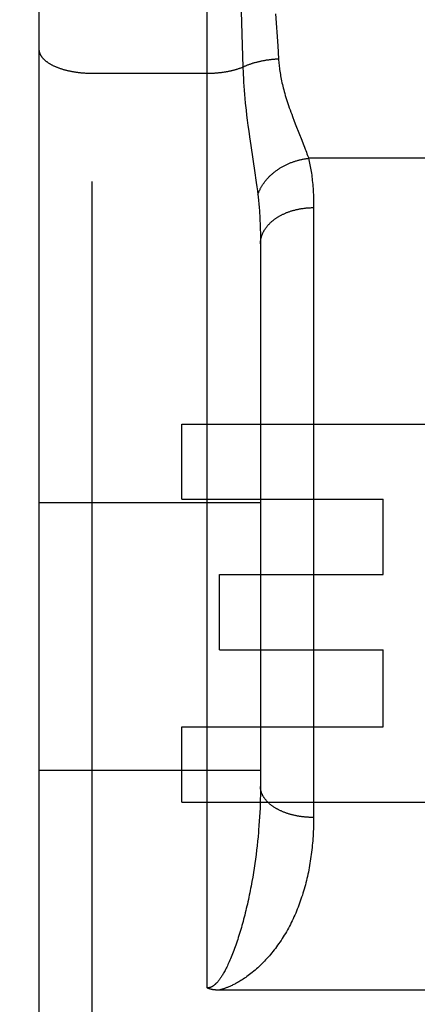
# Model space of a CAD drawing. Header units: inches. Extents: x 0 to 260, y 0 to 168.
# Tile 61 of 95: x 79.444 to 79.668, y 116.717 to 117.272. Entities that reach past the tile are written whole.
import ezdxf

# ---------------------------------------------------------------- set-up
doc = ezdxf.new("R2010")
doc.units = ezdxf.units.IN
doc.header["$LTSCALE"] = 14.290393
doc.header["$MEASUREMENT"] = 0
doc.linetypes.add('HIDDEN', pattern=[0.2, 0.1, -0.1])
doc.layers.get('0').update_dxf_attribs({"linetype": 'CONTINUOUS'})
for name, color, linetype in [('02___PRT_ALL_AXES', 7, 'CONTINUOUS'), ('DEFAULT_2', 8, 'HIDDEN'), ('DIMENSIONS', 7, 'CONTINUOUS')]:
    doc.layers.add(name, color=color, linetype=linetype)
doc.styles.get("Standard").update_dxf_attribs({"font": 'arial.ttf'})
doc.dimstyles.new('DIMSTYLE_1', dxfattribs={"dimtxt": 1.146288, "dimasz": 1.528384, "dimexe": 0.09, "dimexo": 0.07, "dimgap": 0.0375, "dimtad": 0, "dimtih": 1, "dimtoh": 1, "dimzin": 4, "dimdsep": 46, "dimtxsty": 'Standard', "dimblk": '_FILLED', "dimblk1": '_FILLED', "dimblk2": '_FILLED', "dimcen": 0.09, "dimazin": 1, "dimtfac": 1, "dimtofl": 0, "dimtmove": 0, "dimatfit": 3, "dimldrblk": '_FILLED', "dimfxl": 1, "dimtolj": 1, "dimtzin": 4, "dimarcsym": 0})

# ---------------------------------------------------------------- blocks, each defined once
blk = doc.blocks.new('_FILLED')
at = {"color": 0, "linetype": 'ByBlock'}
blk.add_solid([(0, 0), (-1, 0.2), (-1, -0.2)], dxfattribs=at)
blk = doc.blocks.new('*D16')
at = {"layer": 'DIMENSIONS', "color": 2, "linetype": 'Continuous'}
for p, q in [((61.63469, 117.66958), (61.63469, 120.92069)), ((61.63469, 120.92069), (62.97203, 120.92069)), ((61.49671, 116.54458), (63.01024, 116.54458)), ((61.63469, 116.54458), (61.63469, 113.48781))]:
    blk.add_line(p, q, dxfattribs=at)
at = {"layer": 'DIMENSIONS', "color": 2, "linetype": 'Continuous', "xscale": 1.5283842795, "yscale": 1.5283842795, "zscale": 1.5283842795}
for p, rotation in [((61.63469, 117.66958), 270), ((61.63469, 116.54458), 90)]:
    blk.add_blockref('_FILLED', p, dxfattribs=dict(at, rotation=rotation))
at = {"layer": 'DIMENSIONS', "color": 2, "linetype": 'Continuous', "insert": (63.54517, 121.49383), "char_height": 1.146288, "width": 3.1150062, "attachment_point": 1, "line_spacing_factor": 0.9}
blk.add_mtext('1.13', dxfattribs=at)

msp = doc.modelspace()

# ---------------------------------------------------------------- linework, layer by layer
at = {"layer": '02___PRT_ALL_AXES', "color": 8, "linetype": 'HIDDEN'}
for p, q in [((79.53561, 117.00186), (79.53561, 117.0443)), ((79.53561, 117.0443), (79.69174, 117.0443)), ((79.53561, 117.00186), (79.64913, 117.00186)), ((79.64913, 116.95942), (79.64913, 117.00186)), ((79.55692, 116.91698), (79.55692, 116.95942)), ((79.55692, 116.95942), (79.64913, 116.95942)), ((79.55692, 116.91698), (79.64913, 116.91698)), ((79.64913, 116.87351), (79.64913, 116.91698)), ((79.53561, 116.83108), (79.53561, 116.87351)), ((79.53561, 116.87351), (79.64913, 116.87351)), ((79.53561, 116.83108), (79.69174, 116.83108))]:
    msp.add_line(p, q, dxfattribs=at)
at = {"layer": 'DEFAULT_2', "color": 8, "linetype": 'HIDDEN'}
for p, q in [((79.48496, 115.75208), (79.48496, 117.53708)), ((79.54996, 116.72628), (79.54996, 117.53708)), ((79.45496, 117.50708), (79.45496, 115.78208)), ((79.56888, 117.28355), (79.56969, 117.25788)), ((79.58853, 117.27564), (79.5897, 117.25751)), ((79.56969, 117.25788), (79.57006, 117.24561)), ((79.5897, 117.25751), (79.59015, 117.25022)), ((79.48496, 117.24211), (79.55037, 117.24211)), ((79.5702, 117.24142), (79.5703, 117.23927)), ((79.5703, 117.23927), (79.57042, 117.23708)), ((79.57042, 117.23708), (79.57056, 117.23484)), ((79.57056, 117.23484), (79.57073, 117.23255)), ((79.57073, 117.23255), (79.57092, 117.2302)), ((79.57092, 117.2302), (79.57114, 117.22777)), ((79.57114, 117.22777), (79.57138, 117.22525)), ((79.57138, 117.22525), (79.57166, 117.22264)), ((79.57213, 117.21852), (79.57249, 117.21563)), ((79.57249, 117.21563), (79.57288, 117.21262)), ((79.59901, 117.21516), (79.6, 117.21264)), ((79.57288, 117.21262), (79.57331, 117.2095)), ((79.57331, 117.2095), (79.57376, 117.20628)), ((79.6, 117.21264), (79.60326, 117.20444)), ((79.57376, 117.20628), (79.57449, 117.20135)), ((79.57449, 117.20135), (79.57682, 117.18587)), ((79.67787, 117.19413), (79.60705, 117.19413)), ((79.57758, 117.18057), (79.57792, 117.17811)), ((79.57792, 117.17811), (79.57822, 117.17579)), ((79.57822, 117.17579), (79.5785, 117.17357)), ((79.60995, 117.16758), (79.60996, 116.82242)), ((79.57985, 117.15421), (79.5799, 117.15191)), ((79.5799, 117.15191), (79.57994, 117.14956)), ((79.57994, 117.14956), (79.57996, 117.14715)), ((79.57996, 117.14715), (79.57996, 116.83994)), ((79.45496, 117.00008), (79.57996, 117.00008)), ((81.87146, 116.91957), (49.26746, 116.91957)), ((79.45496, 116.84908), (79.57996, 116.84908)), ((79.57995, 116.83752), (79.57992, 116.8351)), ((79.57996, 116.83994), (79.57995, 116.83752)), ((79.57979, 116.83021), (79.5797, 116.82775)), ((79.57986, 116.83266), (79.57979, 116.83021)), ((79.57992, 116.8351), (79.57986, 116.83266)), ((79.57959, 116.82528), (79.57945, 116.82281)), ((79.5797, 116.82775), (79.57959, 116.82528)), ((79.5793, 116.82032), (79.57912, 116.81783)), ((79.57945, 116.82281), (79.5793, 116.82032)), ((79.57882, 116.81408), (79.57859, 116.81157)), ((79.57834, 116.80905), (79.57807, 116.80653)), ((79.57859, 116.81157), (79.57834, 116.80905)), ((79.57777, 116.804), (79.57746, 116.80147)), ((79.57807, 116.80653), (79.57777, 116.804)), ((79.57677, 116.7964), (79.57639, 116.79386)), ((79.57712, 116.79894), (79.57677, 116.7964)), ((79.57746, 116.80147), (79.57712, 116.79894)), ((79.57599, 116.79132), (79.57557, 116.78879)), ((79.57639, 116.79386), (79.57599, 116.79132)), ((79.57557, 116.78879), (79.57512, 116.78625)), ((79.72858, 116.72507), (79.55655, 116.72507))]:
    msp.add_line(p, q, dxfattribs=at)
for points in [[(79.45496, 117.2557), (79.45496, 117.25551), (79.45497, 117.25532), (79.45498, 117.25513), (79.455, 117.25494), (79.45503, 117.25475), (79.45506, 117.25456), (79.4551, 117.25437), (79.45515, 117.25418), (79.4552, 117.25399), (79.45525, 117.2538), (79.45531, 117.25361), (79.45538, 117.25342), (79.45545, 117.25323), (79.45553, 117.25305), (79.45562, 117.25286), (79.45571, 117.25267), (79.45581, 117.25249), (79.45591, 117.2523), (79.45602, 117.25212), (79.45613, 117.25194), (79.45625, 117.25175), (79.45637, 117.25157), (79.4565, 117.25139), (79.45664, 117.25121), (79.45678, 117.25103), (79.45693, 117.25085), (79.45708, 117.25067), (79.45724, 117.2505), (79.4574, 117.25032), (79.45757, 117.25015), (79.45775, 117.24997), (79.45793, 117.2498), (79.45811, 117.24963), (79.4583, 117.24946), (79.4585, 117.24929), (79.4587, 117.24912), (79.45891, 117.24896), (79.45912, 117.24879), (79.45933, 117.24863), (79.45956, 117.24847), (79.45978, 117.24831), (79.46001, 117.24815), (79.46025, 117.24799), (79.46049, 117.24783), (79.46074, 117.24768), (79.46099, 117.24753), (79.46124, 117.24737), (79.4615, 117.24722), (79.46177, 117.24708), (79.46204, 117.24693), (79.46231, 117.24678), (79.46259, 117.24664), (79.46287, 117.2465), (79.46316, 117.24636), (79.46345, 117.24622), (79.46374, 117.24609), (79.46404, 117.24595), (79.46435, 117.24582), (79.46466, 117.24569), (79.46497, 117.24556), (79.46528, 117.24544), (79.4656, 117.24531), (79.46593, 117.24519), (79.46625, 117.24507), (79.46658, 117.24495), (79.46692, 117.24484), (79.46726, 117.24472), (79.4676, 117.24461), (79.46794, 117.2445), (79.46829, 117.2444), (79.46864, 117.24429), (79.469, 117.24419), (79.46935, 117.24409), (79.46972, 117.24399), (79.47008, 117.2439), (79.47045, 117.2438), (79.47082, 117.24371), (79.47119, 117.24362), (79.47156, 117.24354), (79.47194, 117.24345), (79.47232, 117.24337), (79.4727, 117.24329), (79.47309, 117.24322), (79.47348, 117.24314), (79.47387, 117.24307), (79.47426, 117.243), (79.47465, 117.24293), (79.47505, 117.24287), (79.47545, 117.24281), (79.47585, 117.24275), (79.47625, 117.24269), (79.47665, 117.24264), (79.47706, 117.24259), (79.47746, 117.24254), (79.47787, 117.24249), (79.47828, 117.24245), (79.47869, 117.24241), (79.4791, 117.24237), (79.47952, 117.24233), (79.47993, 117.2423), (79.48035, 117.24227), (79.48076, 117.24224), (79.48118, 117.24221), (79.4816, 117.24219), (79.48202, 117.24217), (79.48244, 117.24215), (79.48286, 117.24214), (79.48328, 117.24213), (79.4837, 117.24212), (79.48412, 117.24211), (79.48454, 117.24211), (79.48496, 117.24211)], [(79.57006, 117.24561), (79.57037, 117.24576), (79.57069, 117.24591), (79.57102, 117.24605), (79.57134, 117.2462), (79.57168, 117.24634), (79.57201, 117.24648), (79.57235, 117.24662), (79.57269, 117.24676), (79.57304, 117.24689), (79.57339, 117.24702), (79.57374, 117.24715), (79.5741, 117.24728), (79.57446, 117.2474), (79.57482, 117.24753), (79.57518, 117.24765), (79.57555, 117.24776), (79.57592, 117.24788), (79.5763, 117.24799), (79.57667, 117.2481), (79.57705, 117.24821), (79.57744, 117.24832), (79.57782, 117.24842), (79.57821, 117.24852), (79.5786, 117.24861), (79.57899, 117.24871), (79.57938, 117.2488), (79.57978, 117.24889), (79.58018, 117.24898), (79.58058, 117.24906), (79.58098, 117.24914), (79.58139, 117.24922), (79.58179, 117.2493), (79.5822, 117.24937), (79.58261, 117.24944), (79.58302, 117.24951), (79.58343, 117.24957), (79.58385, 117.24964), (79.58426, 117.24969), (79.58468, 117.24975), (79.58509, 117.2498), (79.58551, 117.24986), (79.58593, 117.2499), (79.58635, 117.24995), (79.58677, 117.24999), (79.58719, 117.25003), (79.58761, 117.25007), (79.58804, 117.2501), (79.58846, 117.25013), (79.58888, 117.25016), (79.58931, 117.25018), (79.58973, 117.2502), (79.59015, 117.25022)], [(79.59015, 117.25022), (79.59021, 117.24937), (79.59028, 117.24852), (79.59035, 117.24766), (79.59044, 117.2468), (79.59053, 117.24593), (79.59064, 117.24506), (79.59076, 117.24417), (79.59088, 117.24328), (79.59102, 117.24238), (79.59117, 117.24147), (79.59133, 117.24056), (79.5915, 117.23963), (79.59169, 117.23869), (79.59189, 117.23775), (79.5921, 117.23678), (79.59232, 117.23581), (79.59256, 117.23482), (79.59281, 117.23381), (79.59308, 117.23279), (79.59336, 117.23174), (79.59366, 117.23068), (79.59397, 117.2296), (79.59431, 117.2285), (79.59466, 117.22737), (79.59502, 117.22623), (79.59541, 117.22506), (79.59581, 117.22388), (79.59622, 117.22268), (79.59666, 117.22145), (79.59711, 117.22022), (79.59757, 117.21896), (79.59804, 117.2177), (79.59901, 117.21516)], [(79.55037, 117.24211), (79.55077, 117.24211), (79.55118, 117.24212), (79.55159, 117.24213), (79.552, 117.24214), (79.5524, 117.24215), (79.55281, 117.24217), (79.55321, 117.24219), (79.55362, 117.24221), (79.55402, 117.24223), (79.55443, 117.24226), (79.55483, 117.24229), (79.55523, 117.24232), (79.55563, 117.24235), (79.55603, 117.24239), (79.55643, 117.24243), (79.55683, 117.24247), (79.55723, 117.24251), (79.55762, 117.24256), (79.55801, 117.24261), (79.55841, 117.24266), (79.5588, 117.24271), (79.55919, 117.24277), (79.55957, 117.24282), (79.55996, 117.24288), (79.56034, 117.24295), (79.56072, 117.24301), (79.5611, 117.24308), (79.56148, 117.24315), (79.56186, 117.24322), (79.56223, 117.2433), (79.5626, 117.24337), (79.56297, 117.24345), (79.56334, 117.24353), (79.5637, 117.24362), (79.56406, 117.2437), (79.56442, 117.24379), (79.56478, 117.24388), (79.56513, 117.24397), (79.56548, 117.24407), (79.56583, 117.24416), (79.56617, 117.24426), (79.56651, 117.24436), (79.56685, 117.24447), (79.56719, 117.24457), (79.56752, 117.24468), (79.56785, 117.24479), (79.56817, 117.2449), (79.5685, 117.24501), (79.56881, 117.24513), (79.56913, 117.24524), (79.56944, 117.24536), (79.56975, 117.24548), (79.57006, 117.24561)], [(79.57006, 117.24561), (79.57008, 117.24457), (79.57012, 117.24353), (79.5702, 117.24142)], [(79.57166, 117.22264), (79.57181, 117.2213), (79.57213, 117.21852)], [(79.60326, 117.20444), (79.60408, 117.20233), (79.60447, 117.20132), (79.60484, 117.20033), (79.6052, 117.19937), (79.60555, 117.19844), (79.60588, 117.19753), (79.60619, 117.19665), (79.60649, 117.19579), (79.60678, 117.19495), (79.60705, 117.19413)], [(79.5785, 117.17357), (79.57861, 117.17391), (79.57873, 117.17424), (79.57885, 117.17458), (79.57898, 117.17491), (79.57912, 117.17524), (79.57926, 117.17557), (79.5794, 117.1759), (79.57955, 117.17623), (79.57971, 117.17655), (79.57987, 117.17688), (79.58004, 117.1772), (79.58021, 117.17753), (79.58039, 117.17785), (79.58057, 117.17817), (79.58076, 117.17849), (79.58096, 117.17881), (79.58116, 117.17912), (79.58136, 117.17944), (79.58157, 117.17975), (79.58179, 117.18006), (79.58201, 117.18037), (79.58224, 117.18068), (79.58247, 117.18098), (79.5827, 117.18128), (79.58294, 117.18158), (79.58319, 117.18188), (79.58344, 117.18218), (79.5837, 117.18247), (79.58396, 117.18276), (79.58422, 117.18305), (79.58449, 117.18334), (79.58476, 117.18362), (79.58504, 117.1839), (79.58533, 117.18418), (79.58561, 117.18446), (79.5859, 117.18473), (79.5862, 117.185), (79.5865, 117.18527), (79.58681, 117.18553), (79.58711, 117.18579), (79.58743, 117.18605), (79.58774, 117.1863), (79.58806, 117.18656), (79.58839, 117.1868), (79.58872, 117.18705), (79.58905, 117.18729), (79.58938, 117.18753), (79.58972, 117.18777), (79.59006, 117.188), (79.59041, 117.18823), (79.59076, 117.18845), (79.59111, 117.18867), (79.59147, 117.18889), (79.59183, 117.1891), (79.59219, 117.18931), (79.59255, 117.18952), (79.59292, 117.18972), (79.59329, 117.18992), (79.59367, 117.19011), (79.59404, 117.19031), (79.59442, 117.19049), (79.59481, 117.19067), (79.59519, 117.19085), (79.59558, 117.19103), (79.59596, 117.1912), (79.59636, 117.19136), (79.59675, 117.19153), (79.59714, 117.19168), (79.59754, 117.19184), (79.59794, 117.19199), (79.59834, 117.19213), (79.59875, 117.19227), (79.59915, 117.19241), (79.59956, 117.19254), (79.59996, 117.19267), (79.60037, 117.19279), (79.60078, 117.19291), (79.6012, 117.19302), (79.60161, 117.19313), (79.60202, 117.19324), (79.60244, 117.19334), (79.60285, 117.19343), (79.60327, 117.19352), (79.60369, 117.19361), (79.60411, 117.19369), (79.60453, 117.19377), (79.60494, 117.19384), (79.60536, 117.19391), (79.60579, 117.19397), (79.60621, 117.19403), (79.60663, 117.19409), (79.60705, 117.19413)], [(79.60705, 117.19413), (79.60726, 117.19325), (79.60747, 117.19236), (79.60767, 117.19145), (79.60786, 117.19053), (79.60805, 117.18959), (79.60822, 117.18864), (79.60839, 117.18767), (79.60855, 117.18668), (79.6087, 117.18568), (79.60885, 117.18467), (79.60898, 117.18364), (79.60911, 117.18259), (79.60922, 117.18153), (79.60933, 117.18046), (79.60943, 117.17936), (79.60952, 117.17826), (79.60961, 117.17713), (79.60968, 117.17599), (79.60974, 117.17484), (79.6098, 117.17367), (79.60985, 117.17248), (79.60989, 117.17128), (79.60992, 117.17006), (79.60994, 117.16883), (79.60995, 117.16758)], [(79.57682, 117.18587), (79.5774, 117.18184), (79.57758, 117.18057)], [(79.5785, 117.17357), (79.57861, 117.17267), (79.57871, 117.17175), (79.57881, 117.17082), (79.57891, 117.16988), (79.579, 117.16892), (79.57909, 117.16795), (79.57917, 117.16697), (79.57925, 117.16598), (79.57933, 117.16497), (79.5794, 117.16395), (79.57947, 117.16292), (79.57953, 117.16188), (79.57959, 117.16082), (79.57964, 117.15975), (79.57969, 117.15867), (79.57974, 117.15757)], [(79.57996, 117.14593), (79.57996, 117.14622), (79.57997, 117.1465), (79.57998, 117.14679), (79.58, 117.14708), (79.58003, 117.14736), (79.58006, 117.14765), (79.5801, 117.14793), (79.58015, 117.14822), (79.5802, 117.1485), (79.58025, 117.14878), (79.58031, 117.14907), (79.58038, 117.14935), (79.58045, 117.14963), (79.58053, 117.14991), (79.58062, 117.15019), (79.58071, 117.15047), (79.58081, 117.15075), (79.58091, 117.15102), (79.58102, 117.1513), (79.58113, 117.15158), (79.58125, 117.15185), (79.58137, 117.15212), (79.5815, 117.15239), (79.58164, 117.15266), (79.58178, 117.15293), (79.58193, 117.1532), (79.58208, 117.15347), (79.58224, 117.15373), (79.5824, 117.154), (79.58257, 117.15426), (79.58275, 117.15452), (79.58293, 117.15478), (79.58311, 117.15503), (79.5833, 117.15529), (79.5835, 117.15554), (79.5837, 117.15579), (79.58391, 117.15604), (79.58412, 117.15629), (79.58433, 117.15653), (79.58456, 117.15678), (79.58478, 117.15702), (79.58501, 117.15726), (79.58525, 117.15749), (79.58549, 117.15773), (79.58574, 117.15796), (79.58599, 117.15819), (79.58624, 117.15842), (79.5865, 117.15864), (79.58677, 117.15886), (79.58704, 117.15908), (79.58731, 117.1593), (79.58759, 117.15951), (79.58787, 117.15973), (79.58816, 117.15993), (79.58845, 117.16014), (79.58874, 117.16034), (79.58904, 117.16054), (79.58935, 117.16074), (79.58966, 117.16094), (79.58997, 117.16113), (79.59028, 117.16132), (79.5906, 117.1615), (79.59093, 117.16169), (79.59125, 117.16187), (79.59158, 117.16204), (79.59192, 117.16222), (79.59226, 117.16239), (79.5926, 117.16255), (79.59294, 117.16272), (79.59329, 117.16288), (79.59364, 117.16304), (79.594, 117.16319), (79.59435, 117.16334), (79.59472, 117.16349), (79.59508, 117.16363), (79.59545, 117.16377), (79.59582, 117.16391), (79.59619, 117.16404), (79.59656, 117.16417), (79.59694, 117.1643), (79.59732, 117.16442), (79.5977, 117.16454), (79.59809, 117.16465), (79.59848, 117.16476), (79.59887, 117.16487), (79.59926, 117.16497), (79.59965, 117.16507), (79.60005, 117.16517), (79.60045, 117.16526), (79.60085, 117.16535), (79.60125, 117.16544), (79.60165, 117.16552), (79.60206, 117.16559), (79.60246, 117.16567), (79.60287, 117.16574), (79.60328, 117.1658), (79.60369, 117.16586), (79.6041, 117.16592), (79.60452, 117.16598), (79.60493, 117.16603), (79.60535, 117.16607), (79.60576, 117.16611), (79.60618, 117.16615), (79.6066, 117.16619), (79.60702, 117.16622), (79.60744, 117.16624), (79.60786, 117.16626), (79.60828, 117.16628), (79.6087, 117.1663), (79.60912, 117.16631), (79.60954, 117.16631), (79.60996, 117.16631)], [(79.57974, 117.15757), (79.57982, 117.15534), (79.57985, 117.15421)], [(79.60996, 116.82242), (79.60954, 116.82243), (79.60912, 116.82243), (79.6087, 116.82244), (79.60828, 116.82245), (79.60786, 116.82247), (79.60744, 116.82249), (79.60702, 116.82251), (79.6066, 116.82254), (79.60618, 116.82256), (79.60576, 116.8226), (79.60535, 116.82263), (79.60493, 116.82267), (79.60452, 116.82272), (79.6041, 116.82276), (79.60369, 116.82281), (79.60328, 116.82286), (79.60287, 116.82292), (79.60246, 116.82298), (79.60206, 116.82304), (79.60165, 116.82311), (79.60125, 116.82318), (79.60085, 116.82325), (79.60045, 116.82333), (79.60005, 116.82341), (79.59965, 116.82349), (79.59926, 116.82358), (79.59887, 116.82367), (79.59848, 116.82376), (79.59809, 116.82385), (79.5977, 116.82395), (79.59732, 116.82405), (79.59694, 116.82416), (79.59656, 116.82427), (79.59619, 116.82438), (79.59582, 116.82449), (79.59545, 116.82461), (79.59508, 116.82473), (79.59472, 116.82485), (79.59435, 116.82498), (79.594, 116.82511), (79.59364, 116.82524), (79.59329, 116.82538), (79.59294, 116.82551), (79.5926, 116.82565), (79.59226, 116.8258), (79.59192, 116.82594), (79.59158, 116.82609), (79.59125, 116.82625), (79.59093, 116.8264), (79.5906, 116.82656), (79.59028, 116.82672), (79.58997, 116.82688), (79.58966, 116.82704), (79.58935, 116.82721), (79.58904, 116.82738), (79.58874, 116.82755), (79.58845, 116.82773), (79.58816, 116.82791), (79.58787, 116.82809), (79.58759, 116.82827), (79.58731, 116.82845), (79.58704, 116.82864), (79.58677, 116.82883), (79.5865, 116.82902), (79.58624, 116.82921), (79.58599, 116.82941), (79.58574, 116.8296), (79.58549, 116.8298), (79.58525, 116.83), (79.58501, 116.83021), (79.58478, 116.83041), (79.58456, 116.83062), (79.58433, 116.83083), (79.58412, 116.83104), (79.58391, 116.83125), (79.5837, 116.83147), (79.5835, 116.83168), (79.5833, 116.8319), (79.58311, 116.83212), (79.58293, 116.83234), (79.58275, 116.83256), (79.58257, 116.83278), (79.5824, 116.83301), (79.58224, 116.83323), (79.58208, 116.83346), (79.58193, 116.83369), (79.58178, 116.83392), (79.58164, 116.83415), (79.5815, 116.83438), (79.58137, 116.83462), (79.58125, 116.83485), (79.58113, 116.83509), (79.58102, 116.83532), (79.58091, 116.83556), (79.58081, 116.8358), (79.58071, 116.83604), (79.58062, 116.83628), (79.58053, 116.83652), (79.58045, 116.83676), (79.58038, 116.837), (79.58031, 116.83724), (79.58025, 116.83749), (79.5802, 116.83773), (79.58015, 116.83798), (79.5801, 116.83822), (79.58006, 116.83846), (79.58003, 116.83871), (79.58, 116.83895), (79.57998, 116.8392), (79.57997, 116.83944), (79.57996, 116.83969), (79.57996, 116.83994)], [(79.60996, 116.82242), (79.60995, 116.8211), (79.60994, 116.81977), (79.60991, 116.81845), (79.60988, 116.81713), (79.60983, 116.81582), (79.60977, 116.81451), (79.60971, 116.8132), (79.60963, 116.81189), (79.60954, 116.81059), (79.60944, 116.8093), (79.60933, 116.80801), (79.60921, 116.80672), (79.60909, 116.80544), (79.60895, 116.80416), (79.6088, 116.80289), (79.60863, 116.80162), (79.60846, 116.80036), (79.60828, 116.7991), (79.60809, 116.79785), (79.60789, 116.7966), (79.60767, 116.79536), (79.60745, 116.79412), (79.60722, 116.79289), (79.60697, 116.79166), (79.60672, 116.79044), (79.60645, 116.78923), (79.60617, 116.78802), (79.60589, 116.78682), (79.60559, 116.78563), (79.60528, 116.78444), (79.60496, 116.78326), (79.60463, 116.78208), (79.60429, 116.78091), (79.60394, 116.77975), (79.60358, 116.77859), (79.6032, 116.77744), (79.60282, 116.7763), (79.60242, 116.77516), (79.60202, 116.77404), (79.6016, 116.77291), (79.60117, 116.7718), (79.60073, 116.77069), (79.60028, 116.76959), (79.59982, 116.7685), (79.59935, 116.76742), (79.59887, 116.76634), (79.59837, 116.76527), (79.59787, 116.76421), (79.59735, 116.76316), (79.59682, 116.76212), (79.59628, 116.76108), (79.59573, 116.76005), (79.59517, 116.75904), (79.59459, 116.75803), (79.59401, 116.75703), (79.59342, 116.75604), (79.59281, 116.75506), (79.5922, 116.75409), (79.59157, 116.75314), (79.59094, 116.7522), (79.59031, 116.75128), (79.58966, 116.75037), (79.58901, 116.74947), (79.58836, 116.74859), (79.58769, 116.74773), (79.58702, 116.74688), (79.58634, 116.74604), (79.58566, 116.74522), (79.58497, 116.74441), (79.58427, 116.74361), (79.58357, 116.74283), (79.58286, 116.74206), (79.58214, 116.74131), (79.58142, 116.74056), (79.58069, 116.73984), (79.57996, 116.73912)], [(79.57912, 116.81783), (79.57892, 116.81533), (79.57882, 116.81408)], [(79.57512, 116.78625), (79.57465, 116.78371), (79.57441, 116.78245), (79.57416, 116.78118), (79.57391, 116.77992), (79.57365, 116.77866), (79.57339, 116.7774), (79.57312, 116.77614), (79.57284, 116.77488), (79.57256, 116.77363), (79.57228, 116.77238), (79.57198, 116.77113), (79.57169, 116.76989), (79.57138, 116.76866), (79.57108, 116.76743), (79.57077, 116.76622), (79.57045, 116.76501), (79.57013, 116.76382), (79.56981, 116.76264), (79.56949, 116.76147), (79.56916, 116.76032), (79.56882, 116.75917), (79.56849, 116.75804), (79.56815, 116.75693), (79.56781, 116.75582), (79.56746, 116.75473), (79.56711, 116.75366), (79.56676, 116.75259), (79.56641, 116.75154), (79.56605, 116.75051), (79.56569, 116.74948), (79.56532, 116.74848), (79.56496, 116.74748)], [(79.56496, 116.74748), (79.56459, 116.7465), (79.56421, 116.74554), (79.56384, 116.7446), (79.56347, 116.74368), (79.56309, 116.74279), (79.56272, 116.74192), (79.56235, 116.74108), (79.56199, 116.74027), (79.56163, 116.7395), (79.56128, 116.73876), (79.56093, 116.73806), (79.5606, 116.73739), (79.56027, 116.73675), (79.55995, 116.73615), (79.55964, 116.73557), (79.55934, 116.73503), (79.55905, 116.73452), (79.55876, 116.73404), (79.55849, 116.73359), (79.55822, 116.73316), (79.55797, 116.73276), (79.55772, 116.73238), (79.55748, 116.73203), (79.55724, 116.73169), (79.55702, 116.73138), (79.5568, 116.73108), (79.55659, 116.7308), (79.55639, 116.73054), (79.55619, 116.73029), (79.556, 116.73006), (79.55582, 116.72984), (79.55564, 116.72963), (79.55546, 116.72943), (79.55529, 116.72925), (79.55513, 116.72907), (79.55497, 116.72891), (79.55481, 116.72875), (79.55466, 116.7286), (79.55452, 116.72846), (79.55437, 116.72833), (79.55423, 116.72821), (79.5541, 116.72809), (79.55397, 116.72798), (79.55384, 116.72787), (79.55371, 116.72777), (79.55358, 116.72767), (79.55346, 116.72758), (79.55334, 116.7275), (79.55323, 116.72742), (79.55311, 116.72734), (79.553, 116.72727), (79.55289, 116.7272), (79.55279, 116.72713), (79.55268, 116.72707), (79.55258, 116.72702), (79.55249, 116.72696), (79.55239, 116.72691), (79.5523, 116.72687), (79.55221, 116.72682), (79.55212, 116.72678), (79.55203, 116.72674), (79.55195, 116.72671), (79.55187, 116.72667), (79.55179, 116.72664), (79.55171, 116.72661), (79.55163, 116.72658), (79.55156, 116.72656), (79.55149, 116.72653), (79.55142, 116.72651), (79.55135, 116.72649), (79.55128, 116.72647), (79.55122, 116.72645), (79.55115, 116.72644), (79.55109, 116.72642), (79.55102, 116.7264), (79.55096, 116.72639), (79.5509, 116.72638), (79.55084, 116.72637), (79.55078, 116.72636), (79.55073, 116.72635), (79.55067, 116.72634), (79.55061, 116.72633), (79.55056, 116.72632), (79.5505, 116.72631), (79.55044, 116.72631), (79.55039, 116.7263), (79.55033, 116.7263), (79.55028, 116.72629), (79.55023, 116.72629), (79.55017, 116.72629), (79.55012, 116.72629), (79.55006, 116.72628), (79.55001, 116.72628), (79.54996, 116.72628)], [(79.57996, 116.73912), (79.5792, 116.73841), (79.57844, 116.7377), (79.57768, 116.73702), (79.5769, 116.73635), (79.57613, 116.73569), (79.57536, 116.73506), (79.57459, 116.73444), (79.57383, 116.73386), (79.57308, 116.73329), (79.57234, 116.73276), (79.57162, 116.73225), (79.57091, 116.73176), (79.57023, 116.7313), (79.56956, 116.73087), (79.56891, 116.73046), (79.56827, 116.73007), (79.56766, 116.72971), (79.56707, 116.72937), (79.5665, 116.72905), (79.56595, 116.72875), (79.56542, 116.72847), (79.56491, 116.72821), (79.56441, 116.72797), (79.56393, 116.72773), (79.56347, 116.72752), (79.56303, 116.72732), (79.5626, 116.72713), (79.56219, 116.72695), (79.56179, 116.72678), (79.5614, 116.72663), (79.56102, 116.72648), (79.56066, 116.72634), (79.56031, 116.72621), (79.55997, 116.72609), (79.55964, 116.72597), (79.55932, 116.72587), (79.55901, 116.72576), (79.55871, 116.72567), (79.55841, 116.72558), (79.55813, 116.72549), (79.55785, 116.72541), (79.55758, 116.72534), (79.55731, 116.72526), (79.55705, 116.7252), (79.5568, 116.72513), (79.55655, 116.72507)], [(79.55655, 116.72507), (79.55634, 116.72507), (79.55612, 116.72508), (79.55592, 116.72508), (79.55571, 116.72509), (79.55551, 116.72509), (79.55531, 116.7251), (79.55512, 116.72511), (79.55493, 116.72512), (79.55475, 116.72513), (79.55456, 116.72515), (79.55439, 116.72516), (79.55421, 116.72518), (79.55404, 116.7252), (79.55387, 116.72521), (79.55371, 116.72523), (79.55354, 116.72525), (79.55339, 116.72528), (79.55323, 116.7253), (79.55308, 116.72532), (79.55293, 116.72535), (79.55278, 116.72537), (79.55264, 116.7254), (79.5525, 116.72543), (79.55236, 116.72546), (79.55222, 116.72549), (79.55209, 116.72552), (79.55196, 116.72555), (79.55183, 116.72558), (79.55171, 116.72561), (79.55159, 116.72564), (79.55147, 116.72568), (79.55135, 116.72571), (79.55124, 116.72575), (79.55112, 116.72579), (79.55101, 116.72582), (79.55091, 116.72586), (79.5508, 116.7259), (79.5507, 116.72594), (79.5506, 116.72598), (79.5505, 116.72602), (79.5504, 116.72606), (79.55031, 116.72611), (79.55022, 116.72615), (79.55013, 116.72619), (79.55004, 116.72624), (79.54996, 116.72628)]]:
    msp.add_lwpolyline(points, dxfattribs=at)

# ---------------------------------------------------------------- dimensions: what is measured, and where the dimension line sits
at = {"layer": 'DIMENSIONS', "color": 2, "linetype": 'Continuous'}
dim = msp.add_linear_dim(base=(61.6346930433, 117.6695759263), p1=(63.0802388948, 116.5445759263), p2=(82.5379576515, 117.6695759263), angle=90, dimstyle='DIMSTYLE_1', dxfattribs=at)
dim.commit()
dim.dimension.update_dxf_attribs({"geometry": '*D16', "text_midpoint": (65.1523228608, 120.9142910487), "dimtype": 160})

doc.saveas('drawing.dxf')
